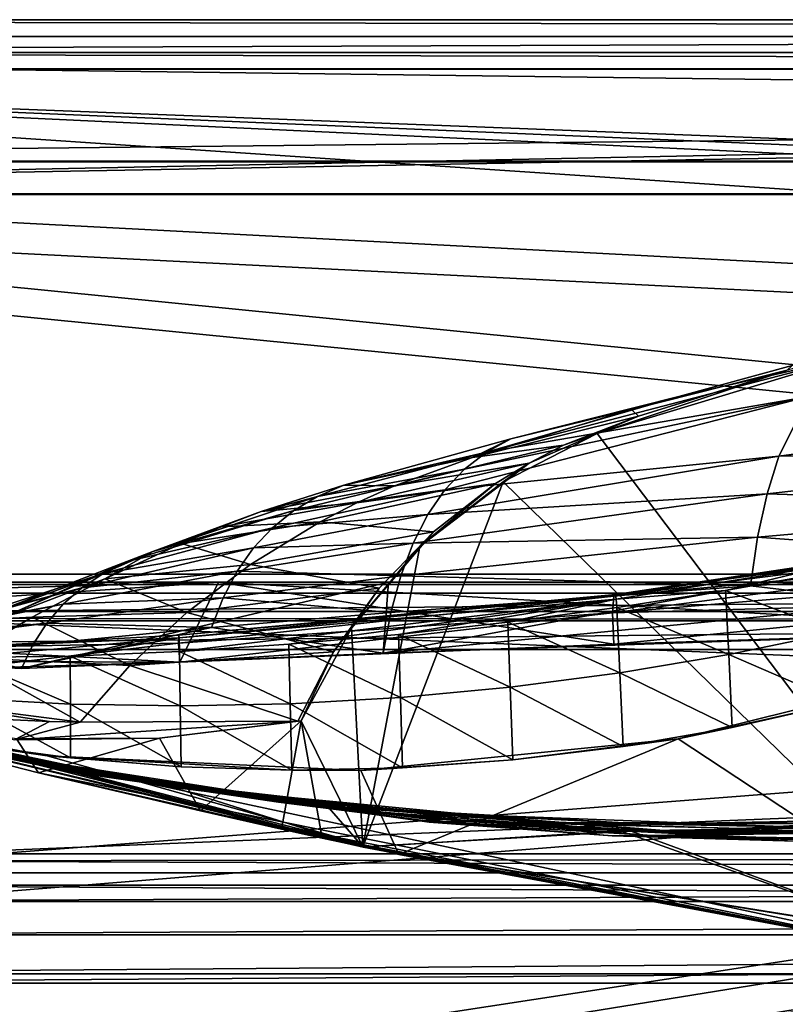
# Model space of a CAD drawing. Header units: metres. Extents: x 0 to 804, y -808 to 0.
# Tile 87 of 122: x 129 to 199, y -90 to 0. Entities that reach past the tile are written whole.
import ezdxf

# ---------------------------------------------------------------- set-up
doc = ezdxf.new("R2010")
doc.units = ezdxf.units.M

msp = doc.modelspace()

# ---------------------------------------------------------------- linework, layer by layer
at = {"layer": 'None0'}
for points in [[(743.104004, -37.838261, 2063.059814), (745.330872, -34.448139, 2063.059814), (34.402058, -4.519207, 2063.059814)], [(745.330872, -34.448139, 2063.059814), (748.720947, -32.221325, 2063.059814), (34.402058, -4.519207, 2063.059814)], [(34.402058, -4.519207, 2063.059814), (748.720947, -32.221325, 2063.059814), (788.402039, -4.519207, 2063.059814)], [(34.402058, -4.519207, 2063.059814), (64.544334, -51.518902, 2063.059814), (737.401917, -51.518902, 2063.059814)], [(743.104004, -37.838261, 2063.059814), (34.402058, -4.519207, 2063.059814), (737.401917, -51.518902, 2063.059814)], [(788.402039, -4.519207, 163.059708), (748.720947, -32.221325, 163.059708), (34.402058, -4.519207, 163.059708)], [(748.720947, -32.221325, 163.059708), (745.330872, -34.448139, 163.059708), (34.402058, -4.519207, 163.059708)], [(34.402058, -4.519207, 163.059708), (745.330872, -34.448139, 163.059708), (743.104004, -37.838261, 163.059708)], [(34.402058, -4.519207, 163.059708), (743.104004, -37.838261, 163.059708), (737.401917, -51.518902, 163.059708)], [(737.401917, -51.518902, 163.059708), (64.544334, -51.518902, 163.059708), (34.402058, -4.519207, 163.059708)], [(788.402039, -4.519207, 163.059708), (34.402058, -4.519207, 163.059708), (788.402039, -4.519207, 173.920044)], [(34.402058, -4.519207, 163.059708), (34.402058, -4.519207, 2063.059814), (788.402039, -4.519207, 173.920044)], [(788.402039, -4.519207, 173.920044), (34.402058, -4.519207, 2063.059814), (788.402039, -4.519207, 2051.920166)], [(34.402058, -4.519207, 2063.059814), (788.402039, -4.519207, 2063.059814), (788.402039, -4.519207, 2051.920166)], [(218.649078, -26.763483, 1607.814331), (181.734879, -37.897289, 1607.522339), (218.58223, -86.707924, 1606.244751)], [(218.649078, -26.763483, 1607.814331), (199.112656, -32.082222, 1609.683472), (181.734879, -37.897289, 1607.522339)], [(189.200775, -34.494038, 1820.105103), (204.697021, -30.963556, 1821.230225), (171.586929, -39.607418, 1845.257935)], [(171.586929, -39.607418, 1845.257935), (204.697021, -30.963556, 1821.230225), (201.103622, -34.517273, 1874.442505)], [(199.558136, -31.681221, 1714.107422), (204.697021, -30.963556, 1821.230225), (189.200775, -34.494038, 1820.105103)], [(199.112656, -32.082222, 1609.683472), (185.511612, -36.309689, 1609.448242), (181.734879, -37.897289, 1607.522339)], [(184.868225, -35.696545, 1713.461182), (199.112656, -32.082222, 1609.683472), (199.558136, -31.681221, 1714.107422)], [(184.868225, -35.696545, 1713.461182), (199.558136, -31.681221, 1714.107422), (189.200775, -34.494038, 1820.105103)], [(185.511612, -36.309689, 1609.448242), (199.112656, -32.082222, 1609.683472), (184.868225, -35.696545, 1713.461182)], [(198.339661, -39.971333, 1927.494385), (167.797928, -43.065769, 1897.9552), (201.103622, -34.517273, 1874.442505)], [(201.103622, -34.517273, 1874.442505), (167.797928, -43.065769, 1897.9552), (169.583389, -41.164787, 1871.617065)], [(169.583389, -41.164787, 1871.617065), (171.586929, -39.607418, 1845.257935), (201.103622, -34.517273, 1874.442505)], [(173.80835, -38.383995, 1818.887329), (189.200775, -34.494038, 1820.105103), (171.586929, -39.607418, 1845.257935)], [(184.868225, -35.696545, 1713.461182), (189.200775, -34.494038, 1820.105103), (173.80835, -38.383995, 1818.887329)], [(230.716278, -35.62178, 1930.227783), (198.339661, -39.971333, 1927.494385), (201.103622, -34.517273, 1874.442505)], [(170.304321, -40.096661, 1712.764648), (185.511612, -36.309689, 1609.448242), (184.868225, -35.696545, 1713.461182)], [(170.304321, -40.096661, 1712.764648), (184.868225, -35.696545, 1713.461182), (173.80835, -38.383995, 1818.887329)], [(229.880264, -39.752583, 1956.806641), (198.339661, -39.971333, 1927.494385), (230.716278, -35.62178, 1930.227783)], [(178.657349, -38.9715, 1609.309448), (185.511612, -36.309689, 1609.448242), (170.304321, -40.096661, 1712.764648)], [(181.734879, -37.897289, 1607.522339), (185.511612, -36.309689, 1609.448242), (178.657349, -38.9715, 1609.309448)], [(170.304321, -40.096661, 1712.764648), (173.80835, -38.383995, 1818.887329), (158.525818, -42.630909, 1817.577148)], [(173.80835, -38.383995, 1818.887329), (171.586929, -39.607418, 1845.257935), (158.525818, -42.630909, 1817.577148)], [(181.734879, -37.897289, 1607.522339), (173.124451, -42.32756, 1607.405762), (218.58223, -86.707924, 1606.244751)], [(175.502197, -40.606678, 1609.231201), (173.124451, -42.32756, 1607.405762), (181.734879, -37.897289, 1607.522339)], [(178.657349, -38.9715, 1609.309448), (175.502197, -40.606678, 1609.231201), (181.734879, -37.897289, 1607.522339)], [(158.525818, -42.630909, 1817.577148), (171.586929, -39.607418, 1845.257935), (156.133255, -43.666676, 1843.809082)], [(171.586929, -39.607418, 1845.257935), (169.583389, -41.164787, 1871.617065), (156.133255, -43.666676, 1843.809082)], [(178.657349, -38.9715, 1609.309448), (170.304321, -40.096661, 1712.764648), (163.164429, -42.681469, 1712.397461)], [(175.502197, -40.606678, 1609.231201), (178.657349, -38.9715, 1609.309448), (163.164429, -42.681469, 1712.397461)], [(170.304321, -40.096661, 1712.764648), (158.525818, -42.630909, 1817.577148), (163.164429, -42.681469, 1712.397461)], [(167.797928, -43.065769, 1897.9552), (198.339661, -39.971333, 1927.494385), (166.230728, -45.321526, 1924.262939)], [(166.230728, -45.321526, 1924.262939), (198.339661, -39.971333, 1927.494385), (197.269211, -43.431789, 1953.928833)], [(198.339661, -39.971333, 1927.494385), (229.880264, -39.752583, 1956.806641), (197.269211, -43.431789, 1953.928833)], [(197.269211, -43.431789, 1953.928833), (229.880264, -39.752583, 1956.806641), (229.236099, -44.48011, 1983.284302)], [(167.797928, -43.065769, 1897.9552), (153.961945, -44.960941, 1870.038818), (169.583389, -41.164787, 1871.617065)], [(169.583389, -41.164787, 1871.617065), (153.961945, -44.960941, 1870.038818), (156.133255, -43.666676, 1843.809082)], [(172.435043, -42.487289, 1609.14502), (175.502197, -40.606678, 1609.231201), (159.715485, -44.246708, 1712.209229)], [(159.715485, -44.246708, 1712.209229), (175.502197, -40.606678, 1609.231201), (163.164429, -42.681469, 1712.397461)], [(172.435043, -42.487289, 1609.14502), (165.489548, -48.241413, 1607.252808), (175.502197, -40.606678, 1609.231201)], [(165.489548, -48.241413, 1607.252808), (173.124451, -42.32756, 1607.405762), (175.502197, -40.606678, 1609.231201)], [(218.58223, -86.707924, 1606.244751), (173.124451, -42.32756, 1607.405762), (160.287186, -75.761993, 1606.531372)], [(173.124451, -42.32756, 1607.405762), (165.489548, -48.241413, 1607.252808), (160.287186, -75.761993, 1606.531372)], [(163.164429, -42.681469, 1712.397461), (158.525818, -42.630909, 1817.577148), (150.988892, -45.048107, 1816.887207)], [(158.525818, -42.630909, 1817.577148), (156.133255, -43.666676, 1843.809082), (150.988892, -45.048107, 1816.887207)], [(163.164429, -42.681469, 1712.397461), (150.988892, -45.048107, 1816.887207), (159.715485, -44.246708, 1712.209229)], [(152.012085, -46.52438, 1896.258423), (167.797928, -43.065769, 1897.9552), (166.230728, -45.321526, 1924.262939)], [(167.797928, -43.065769, 1897.9552), (152.012085, -46.52438, 1896.258423), (153.961945, -44.960941, 1870.038818)], [(166.745529, -46.892799, 1608.953247), (172.435043, -42.487289, 1609.14502), (156.364456, -45.979488, 1712.017822)], [(156.364456, -45.979488, 1712.017822), (172.435043, -42.487289, 1609.14502), (159.715485, -44.246708, 1712.209229)], [(165.489548, -48.241413, 1607.252808), (172.435043, -42.487289, 1609.14502), (166.745529, -46.892799, 1608.953247)], [(150.988892, -45.048107, 1816.887207), (156.133255, -43.666676, 1843.809082), (141.072128, -48.696308, 1842.258301)], [(156.133255, -43.666676, 1843.809082), (153.961945, -44.960941, 1870.038818), (141.072128, -48.696308, 1842.258301)], [(196.406677, -47.386379, 1980.285522), (164.882019, -47.941971, 1950.531006), (197.269211, -43.431789, 1953.928833)], [(197.269211, -43.431789, 1953.928833), (164.882019, -47.941971, 1950.531006), (166.230728, -45.321526, 1924.262939)], [(229.236099, -44.48011, 1983.284302), (196.406677, -47.386379, 1980.285522), (197.269211, -43.431789, 1953.928833)], [(141.072128, -48.696308, 1842.258301), (153.961945, -44.960941, 1870.038818), (138.6828, -49.609951, 1868.349976)], [(153.961945, -44.960941, 1870.038818), (152.012085, -46.52438, 1896.258423), (138.6828, -49.609951, 1868.349976)], [(150.988892, -45.048107, 1816.887207), (141.072128, -48.696308, 1842.258301), (147.303604, -46.44994, 1816.533691)], [(156.364456, -45.979488, 1712.017822), (159.715485, -44.246708, 1712.209229), (147.303604, -46.44994, 1816.533691)], [(159.715485, -44.246708, 1712.209229), (150.988892, -45.048107, 1816.887207), (147.303604, -46.44994, 1816.533691)], [(228.783936, -49.804897, 2009.645752), (196.406677, -47.386379, 1980.285522), (229.236099, -44.48011, 1983.284302)], [(147.303604, -46.44994, 1816.533691), (143.684753, -47.959789, 1816.174194), (156.364456, -45.979488, 1712.017822)], [(143.684753, -47.959789, 1816.174194), (150.00325, -49.880222, 1711.625244), (156.364456, -45.979488, 1712.017822)], [(150.00325, -49.880222, 1711.625244), (166.745529, -46.892799, 1608.953247), (156.364456, -45.979488, 1712.017822)], [(164.882019, -47.941971, 1950.531006), (150.283875, -48.369328, 1922.460327), (166.230728, -45.321526, 1924.262939)], [(166.230728, -45.321526, 1924.262939), (150.283875, -48.369328, 1922.460327), (152.012085, -46.52438, 1896.258423)], [(138.6828, -49.609951, 1868.349976), (152.012085, -46.52438, 1896.258423), (136.516968, -50.712437, 1894.443481)], [(152.012085, -46.52438, 1896.258423), (150.283875, -48.369328, 1922.460327), (136.516968, -50.712437, 1894.443481)], [(141.072128, -48.696308, 1842.258301), (143.684753, -47.959789, 1816.174194), (147.303604, -46.44994, 1816.533691)], [(222.860779, -47.721725, 296.490479), (222.898468, -46.73032, 323.15799), (183.258057, -52.801323, 299.624786)], [(183.258057, -52.801323, 299.624786), (222.898468, -46.73032, 323.15799), (183.393112, -52.635166, 352.521271)], [(222.898468, -46.73032, 323.15799), (203.251266, -49.700634, 351.130951), (183.393112, -52.635166, 352.521271)], [(161.760727, -52.072578, 1608.739624), (166.745529, -46.892799, 1608.953247), (150.00325, -49.880222, 1711.625244)], [(159.251373, -55.726368, 1607.059204), (166.745529, -46.892799, 1608.953247), (161.760727, -52.072578, 1608.739624)], [(159.251373, -55.726368, 1607.059204), (165.489548, -48.241413, 1607.252808), (166.745529, -46.892799, 1608.953247)], [(164.882019, -47.941971, 1950.531006), (196.406677, -47.386379, 1980.285522), (163.751953, -50.930626, 1976.749756)], [(196.406677, -47.386379, 1980.285522), (195.752228, -51.836338, 2006.551758), (163.751953, -50.930626, 1976.749756)], [(222.82309, -49.135601, 269.879578), (222.860779, -47.721725, 296.490479), (183.258057, -52.801323, 299.624786)], [(228.783936, -49.804897, 2009.645752), (195.752228, -51.836338, 2006.551758), (196.406677, -47.386379, 1980.285522)], [(136.516968, -50.712437, 1894.443481), (150.283875, -48.369328, 1922.460327), (134.574814, -52.017284, 1920.532959)], [(150.283875, -48.369328, 1922.460327), (148.777481, -50.506771, 1948.636963), (134.574814, -52.017284, 1920.532959)], [(150.00325, -49.880222, 1711.625244), (143.684753, -47.959789, 1816.174194), (136.677246, -51.208717, 1815.437378)], [(136.677246, -51.208717, 1815.437378), (143.684753, -47.959789, 1816.174194), (141.072128, -48.696308, 1842.258301)], [(163.751953, -50.930626, 1976.749756), (148.777481, -50.506771, 1948.636963), (164.882019, -47.941971, 1950.531006)], [(148.777481, -50.506771, 1948.636963), (150.283875, -48.369328, 1922.460327), (164.882019, -47.941971, 1950.531006)], [(160.287186, -75.761993, 1606.531372), (165.489548, -48.241413, 1607.252808), (159.251373, -55.726368, 1607.059204)], [(141.072128, -48.696308, 1842.258301), (138.6828, -49.609951, 1868.349976), (127.053818, -54.876995, 1840.604492)], [(141.072128, -48.696308, 1842.258301), (127.053818, -54.876995, 1840.604492), (136.677246, -51.208717, 1815.437378)], [(183.258057, -52.801323, 299.624786), (183.123016, -54.332413, 246.911255), (222.82309, -49.135601, 269.879578)], [(183.123016, -54.332413, 246.911255), (222.785385, -50.970516, 243.334351), (222.82309, -49.135601, 269.879578)], [(138.6828, -49.609951, 1868.349976), (124.301689, -55.139194, 1866.549561), (127.053818, -54.876995, 1840.604492)], [(124.301689, -55.139194, 1866.549561), (138.6828, -49.609951, 1868.349976), (136.516968, -50.712437, 1894.443481)], [(144.1716, -54.292217, 1711.220215), (150.00325, -49.880222, 1711.625244), (136.677246, -51.208717, 1815.437378)], [(144.1716, -54.292217, 1711.220215), (161.760727, -52.072578, 1608.739624), (150.00325, -49.880222, 1711.625244)], [(183.393112, -52.635166, 352.521271), (203.251266, -49.700634, 351.130951), (203.320206, -49.907318, 377.763184)], [(183.393112, -52.635166, 352.521271), (203.320206, -49.907318, 377.763184), (183.460648, -53.066143, 379.019653)], [(183.460648, -53.066143, 379.019653), (203.320206, -49.907318, 377.763184), (193.482376, -52.280144, 404.968475)], [(203.320206, -49.907318, 377.763184), (203.38913, -50.50024, 404.421967), (193.482376, -52.280144, 404.968475)], [(228.783936, -49.804897, 2009.645752), (228.524063, -55.725853, 2035.875732), (195.752228, -51.836338, 2006.551758)], [(121.773773, -55.503994, 1892.509155), (136.516968, -50.712437, 1894.443481), (134.574814, -52.017284, 1920.532959)], [(121.773773, -55.503994, 1892.509155), (124.301689, -55.139194, 1866.549561), (136.516968, -50.712437, 1894.443481)], [(127.053818, -54.876995, 1840.604492), (130.029999, -54.704613, 1814.677612), (136.677246, -51.208717, 1815.437378)], [(136.677246, -51.208717, 1815.437378), (130.029999, -54.704613, 1814.677612), (144.1716, -54.292217, 1711.220215)], [(134.574814, -52.017284, 1920.532959), (148.777481, -50.506771, 1948.636963), (132.856522, -53.536606, 1946.612671)], [(148.777481, -50.506771, 1948.636963), (147.493134, -52.940704, 1974.780518), (132.856522, -53.536606, 1946.612671)], [(147.493134, -52.940704, 1974.780518), (148.777481, -50.506771, 1948.636963), (163.751953, -50.930626, 1976.749756)], [(162.840744, -54.289387, 2002.90979), (147.493134, -52.940704, 1974.780518), (163.751953, -50.930626, 1976.749756)], [(163.751953, -50.930626, 1976.749756), (195.752228, -51.836338, 2006.551758), (162.840744, -54.289387, 2002.90979)], [(222.747696, -53.224937, 216.863876), (222.785385, -50.970516, 243.334351), (183.123016, -54.332413, 246.911255)], [(193.482376, -52.280144, 404.968475), (203.38913, -50.50024, 404.421967), (203.664856, -56.101048, 511.163818)], [(737.401917, -51.518902, 163.059708), (396.130096, -51.518902, 182.490662), (64.544334, -51.518902, 163.059708)], [(396.130096, -51.518902, 182.490662), (312.807922, -51.518902, 184.444412), (64.544334, -51.518902, 163.059708)], [(64.544334, -51.518902, 163.059708), (312.807922, -51.518902, 184.444412), (229.716583, -51.518902, 189.861313)], [(229.716583, -51.518902, 189.861313), (147.070816, -51.518902, 198.713211), (64.544334, -51.518902, 163.059708)], [(147.070816, -51.518902, 198.713211), (65.081505, -51.518902, 210.95433), (64.544334, -51.518902, 163.059708)], [(64.544334, -51.518902, 2063.059814), (96.040176, -51.518902, 2019.916504), (162.643372, -51.518902, 2029.060913)], [(162.643372, -51.518902, 2029.060913), (229.516266, -51.518902, 2035.961548), (64.544334, -51.518902, 2063.059814)], [(229.516266, -51.518902, 2035.961548), (296.583313, -51.518902, 2040.610718), (64.544334, -51.518902, 2063.059814)], [(64.544334, -51.518902, 2063.059814), (296.583313, -51.518902, 2040.610718), (363.768707, -51.518902, 2043.003296)], [(363.768707, -51.518902, 2043.003296), (430.996582, -51.518902, 2043.136353), (64.544334, -51.518902, 2063.059814)], [(430.996582, -51.518902, 2043.136353), (737.401917, -51.518902, 2063.059814), (64.544334, -51.518902, 2063.059814)], [(65.081505, -51.518902, 210.95433), (147.070816, -51.518902, 198.713211), (74.816437, -53.439583, 209.318436)], [(102.809464, -61.850685, 659.694153), (68.923065, -52.161739, 659.947876), (163.565582, -76.462357, 619.508545)], [(163.565582, -76.462357, 619.508545), (68.923065, -52.161739, 659.947876), (106.49984, -62.839531, 619.151855)], [(101.840927, -61.594723, 1606.902344), (68.923065, -52.161739, 1607.149292), (160.31427, -75.767815, 1566.487305)], [(68.923065, -52.161739, 1607.149292), (102.839783, -61.859814, 1566.123047), (160.31427, -75.767815, 1566.487305)], [(147.070816, -51.518902, 198.713211), (84.384827, -55.76268, 207.758896), (74.816437, -53.439583, 209.318436)], [(143.543854, -58.829174, 199.168243), (84.384827, -55.76268, 207.758896), (147.070816, -51.518902, 198.713211)], [(162.643372, -51.518902, 2029.060913), (96.040176, -51.518902, 2019.916504), (129.047287, -59.41581, 2024.733398)], [(129.047287, -59.41581, 2024.733398), (96.040176, -51.518902, 2019.916504), (96.040306, -57.736118, 2019.916504)], [(119.470238, -55.986164, 1918.47937), (134.574814, -52.017284, 1920.532959), (132.856522, -53.536606, 1946.612671)], [(119.470238, -55.986164, 1918.47937), (121.773773, -55.503994, 1892.509155), (134.574814, -52.017284, 1920.532959)], [(162.148758, -58.017933, 2029.001343), (162.643372, -51.518902, 2029.060913), (129.047287, -59.41581, 2024.733398)], [(147.070816, -51.518902, 198.713211), (183.245438, -57.188892, 194.411057), (143.543854, -58.829174, 199.168243)], [(144.1716, -54.292217, 1711.220215), (157.601059, -57.888329, 1608.510132), (161.760727, -52.072578, 1608.739624)], [(229.716583, -51.518902, 189.861313), (223.037521, -55.894699, 190.447845), (147.070816, -51.518902, 198.713211)], [(223.037521, -55.894699, 190.447845), (183.245438, -57.188892, 194.411057), (147.070816, -51.518902, 198.713211)], [(157.601059, -57.888329, 1608.510132), (159.251373, -55.726368, 1607.059204), (161.760727, -52.072578, 1608.739624)], [(228.524063, -55.725853, 2035.875732), (229.516266, -51.518902, 2035.961548), (162.148758, -58.017933, 2029.001343)], [(229.516266, -51.518902, 2035.961548), (162.643372, -51.518902, 2029.060913), (162.148758, -58.017933, 2029.001343)], [(228.524063, -55.725853, 2035.875732), (162.148758, -58.017933, 2029.001343), (195.752228, -51.836338, 2006.551758)], [(195.752228, -51.836338, 2006.551758), (162.148758, -58.017933, 2029.001343), (162.840744, -54.289387, 2002.90979)], [(193.482376, -52.280144, 404.968475), (183.528168, -53.840488, 405.541626), (183.460648, -53.066143, 379.019653)], [(193.768616, -58.134949, 511.437469), (183.528168, -53.840488, 405.541626), (193.482376, -52.280144, 404.968475)], [(203.664856, -56.101048, 511.163818), (193.768616, -58.134949, 511.437469), (193.482376, -52.280144, 404.968475)], [(132.856522, -53.536606, 1946.612671), (147.493134, -52.940704, 1974.780518), (131.362335, -55.274868, 1972.676636)], [(147.493134, -52.940704, 1974.780518), (146.43103, -55.673351, 2000.883057), (131.362335, -55.274868, 1972.676636)], [(143.429596, -56.376179, 303.384949), (143.39592, -57.104183, 251.202225), (183.258057, -52.801323, 299.624786)], [(143.39592, -57.104183, 251.202225), (183.123016, -54.332413, 246.911255), (183.258057, -52.801323, 299.624786)], [(143.463272, -56.623337, 355.698334), (143.429596, -56.376179, 303.384949), (183.393112, -52.635166, 352.521271)], [(143.429596, -56.376179, 303.384949), (183.258057, -52.801323, 299.624786), (183.393112, -52.635166, 352.521271)], [(143.463272, -56.623337, 355.698334), (183.393112, -52.635166, 352.521271), (183.460648, -53.066143, 379.019653)], [(143.463272, -56.623337, 355.698334), (183.460648, -53.066143, 379.019653), (143.496948, -57.850334, 408.10022)], [(143.496948, -57.850334, 408.10022), (183.460648, -53.066143, 379.019653), (153.510666, -57.184345, 407.420715)], [(162.840744, -54.289387, 2002.90979), (146.43103, -55.673351, 2000.883057), (147.493134, -52.940704, 1974.780518)], [(183.460648, -53.066143, 379.019653), (163.529221, -56.293839, 406.767761), (153.510666, -57.184345, 407.420715)], [(163.529221, -56.293839, 406.767761), (183.460648, -53.066143, 379.019653), (173.539429, -55.178902, 406.141388)], [(183.460648, -53.066143, 379.019653), (183.528168, -53.840488, 405.541626), (173.539429, -55.178902, 406.141388)], [(117.391296, -56.598942, 1944.456543), (119.470238, -55.986164, 1918.47937), (132.856522, -53.536606, 1946.612671)], [(132.856522, -53.536606, 1946.612671), (131.362335, -55.274868, 1972.676636), (117.391296, -56.598942, 1944.456543)], [(173.539429, -55.178902, 406.141388), (183.528168, -53.840488, 405.541626), (183.798279, -59.808529, 511.724457)], [(183.123016, -54.332413, 246.911255), (183.245438, -57.188892, 194.411057), (222.747696, -53.224937, 216.863876)], [(183.245438, -57.188892, 194.411057), (223.037521, -55.894699, 190.447845), (222.747696, -53.224937, 216.863876)], [(183.528168, -53.840488, 405.541626), (193.768616, -58.134949, 511.437469), (183.798279, -59.808529, 511.724457)], [(127.053818, -54.876995, 1840.604492), (123.801773, -58.396191, 1813.895874), (130.029999, -54.704613, 1814.677612)], [(123.801773, -58.396191, 1813.895874), (138.950684, -59.135841, 1710.803101), (130.029999, -54.704613, 1814.677612)], [(130.029999, -54.704613, 1814.677612), (138.950684, -59.135841, 1710.803101), (144.1716, -54.292217, 1711.220215)], [(138.950684, -59.135841, 1710.803101), (157.601059, -57.888329, 1608.510132), (144.1716, -54.292217, 1711.220215)], [(143.39592, -57.104183, 251.202225), (143.543854, -58.829174, 199.168243), (183.123016, -54.332413, 246.911255)], [(143.543854, -58.829174, 199.168243), (183.245438, -57.188892, 194.411057), (183.123016, -54.332413, 246.911255)], [(162.148758, -58.017933, 2029.001343), (146.43103, -55.673351, 2000.883057), (162.840744, -54.289387, 2002.90979)], [(103.91658, -58.683949, 204.723343), (84.384827, -55.76268, 207.758896), (143.543854, -58.829174, 199.168243)], [(131.362335, -55.274868, 1972.676636), (115.537163, -57.347279, 1970.436768), (117.391296, -56.598942, 1944.456543)], [(115.537163, -57.347279, 1970.436768), (131.362335, -55.274868, 1972.676636), (130.092453, -57.234612, 1998.718994)], [(146.43103, -55.673351, 2000.883057), (129.047287, -59.41581, 2024.733398), (130.092453, -57.234612, 1998.718994)], [(162.148758, -58.017933, 2029.001343), (129.047287, -59.41581, 2024.733398), (146.43103, -55.673351, 2000.883057)], [(131.362335, -55.274868, 1972.676636), (146.43103, -55.673351, 2000.883057), (130.092453, -57.234612, 1998.718994)], [(159.251373, -55.726368, 1607.059204), (154.633942, -64.214348, 1606.83374), (160.287186, -75.761993, 1606.531372)], [(154.633942, -64.214348, 1606.83374), (159.251373, -55.726368, 1607.059204), (157.601059, -57.888329, 1608.510132)], [(173.773132, -61.118248, 512.02478), (163.529221, -56.293839, 406.767761), (173.539429, -55.178902, 406.141388)], [(183.798279, -59.808529, 511.724457), (173.773132, -61.118248, 512.02478), (173.539429, -55.178902, 406.141388)], [(133.501312, -58.293453, 408.806305), (123.533882, -58.424793, 409.539307), (143.463272, -56.623337, 355.698334)], [(123.533882, -58.424793, 409.539307), (123.559074, -57.460068, 305.499756), (143.463272, -56.623337, 355.698334)], [(143.463272, -56.623337, 355.698334), (123.559074, -57.460068, 305.499756), (143.429596, -56.376179, 303.384949)], [(123.559074, -57.460068, 305.499756), (143.39592, -57.104183, 251.202225), (143.429596, -56.376179, 303.384949)], [(133.501312, -58.293453, 408.806305), (143.463272, -56.623337, 355.698334), (143.496948, -57.850334, 408.10022)], [(153.510666, -57.184345, 407.420715), (163.529221, -56.293839, 406.767761), (163.712692, -62.061794, 512.338379)], [(163.529221, -56.293839, 406.767761), (173.773132, -61.118248, 512.02478), (163.712692, -62.061794, 512.338379)], [(203.664856, -56.101048, 511.163818), (203.979462, -62.564732, 617.173096), (193.768616, -58.134949, 511.437469)], [(130.092453, -57.234612, 1998.718994), (129.047287, -59.41581, 2024.733398), (113.908073, -58.234016, 1996.415771)], [(113.908073, -58.234016, 1996.415771), (115.537163, -57.347279, 1970.436768), (130.092453, -57.234612, 1998.718994)], [(123.559074, -57.460068, 305.499756), (123.721909, -59.402489, 201.845352), (143.39592, -57.104183, 251.202225)], [(123.721909, -59.402489, 201.845352), (143.543854, -58.829174, 199.168243), (143.39592, -57.104183, 251.202225)], [(153.636536, -62.637756, 512.665344), (143.496948, -57.850334, 408.10022), (153.510666, -57.184345, 407.420715)], [(163.712692, -62.061794, 512.338379), (153.636536, -62.637756, 512.665344), (153.510666, -57.184345, 407.420715)], [(129.047287, -59.41581, 2024.733398), (96.040306, -57.736118, 2019.916504), (113.908073, -58.234016, 1996.415771)], [(118.043243, -62.221737, 1813.09375), (134.40036, -64.322578, 1710.374756), (123.801773, -58.396191, 1813.895874)], [(133.515656, -62.687328, 513.359131), (123.508682, -62.118843, 513.726135), (123.533882, -58.424793, 409.539307)], [(133.515656, -62.687328, 513.359131), (123.533882, -58.424793, 409.539307), (133.501312, -58.293453, 408.806305)], [(123.801773, -58.396191, 1813.895874), (134.40036, -64.322578, 1710.374756), (138.950684, -59.135841, 1710.803101)], [(143.564301, -62.84586, 513.005615), (133.501312, -58.293453, 408.806305), (143.496948, -57.850334, 408.10022)], [(143.564301, -62.84586, 513.005615), (133.515656, -62.687328, 513.359131), (133.501312, -58.293453, 408.806305)], [(138.950684, -59.135841, 1710.803101), (154.328537, -64.24646, 1608.268555), (157.601059, -57.888329, 1608.510132)], [(153.636536, -62.637756, 512.665344), (143.564301, -62.84586, 513.005615), (143.496948, -57.850334, 408.10022)], [(154.328537, -64.24646, 1608.268555), (154.633942, -64.214348, 1606.83374), (157.601059, -57.888329, 1608.510132)], [(193.768616, -58.134949, 511.437469), (194.072372, -64.817017, 617.312622), (183.798279, -59.808529, 511.724457)], [(203.979462, -62.564732, 617.173096), (194.072372, -64.817017, 617.312622), (193.768616, -58.134949, 511.437469)], [(123.721909, -59.402489, 201.845352), (103.91658, -58.683949, 204.723343), (143.543854, -58.829174, 199.168243)], [(134.40036, -64.322578, 1710.374756), (154.328537, -64.24646, 1608.268555), (138.950684, -59.135841, 1710.803101)], [(216.586395, -59.037418, 619.052307), (189.124817, -65.864868, 619.231079), (203.979462, -62.564732, 617.173096)], [(216.586395, -59.037418, 619.052307), (221.425644, -87.165344, 619.788818), (189.124817, -65.864868, 619.231079)], [(183.798279, -59.808529, 511.724457), (184.088303, -66.559776, 617.437927), (173.773132, -61.118248, 512.02478)], [(194.072372, -64.817017, 617.312622), (184.088303, -66.559776, 617.437927), (183.798279, -59.808529, 511.724457)], [(100.489632, -61.249607, 1000.841492), (100.448204, -61.245594, 887.614563), (133.197281, -68.803368, 1000.864014)], [(100.448204, -61.245594, 887.614563), (133.113571, -68.822403, 887.675659), (133.197281, -68.803368, 1000.864014)], [(100.448204, -61.245594, 887.614563), (101.479385, -61.515125, 774.292114), (133.113571, -68.822403, 887.675659)], [(133.197281, -68.803368, 1000.864014), (118.433418, -65.698387, 1113.927246), (100.489632, -61.249607, 1000.841492)], [(173.773132, -61.118248, 512.02478), (174.012512, -67.795609, 617.549194), (163.712692, -62.061794, 512.338379)], [(184.088303, -66.559776, 617.437927), (174.012512, -67.795609, 617.549194), (173.773132, -61.118248, 512.02478)], [(103.584282, -62.058826, 660.920044), (135.175247, -69.137497, 774.361389), (101.479385, -61.515125, 774.292114)], [(101.479385, -61.515125, 774.292114), (135.175247, -69.137497, 774.361389), (133.113571, -68.822403, 887.675659)], [(160.31427, -75.767815, 1566.487305), (102.808197, -61.855579, 1606.895508), (101.840927, -61.594723, 1606.902344)], [(102.808197, -61.855579, 1606.895508), (130.600632, -68.96978, 1606.709229), (128.588333, -65.854683, 1606.805176)], [(130.600632, -68.96978, 1606.709229), (102.808197, -61.855579, 1606.895508), (160.31427, -75.767815, 1566.487305)], [(102.809464, -61.850685, 659.694153), (160.28714, -75.761986, 659.329895), (129.809753, -68.05233, 659.531982)], [(160.28714, -75.761986, 659.329895), (102.809464, -61.850685, 659.694153), (221.425644, -87.165344, 619.788818)], [(221.425644, -87.165344, 619.788818), (102.809464, -61.850685, 659.694153), (163.565582, -76.462357, 619.508545)], [(102.809464, -61.850685, 659.694153), (129.809753, -68.05233, 659.531982), (103.584282, -62.058826, 660.920044)], [(160.31427, -75.767815, 1566.487305), (102.839783, -61.859814, 1566.123047), (142.987244, -70.318871, 1566.34436)], [(142.987244, -70.318871, 1566.34436), (102.839783, -61.859814, 1566.123047), (116.92894, -65.360268, 1564.91333)], [(103.584282, -62.058826, 660.920044), (139.382553, -69.748291, 660.964905), (135.175247, -69.137497, 774.361389)], [(103.584282, -62.058826, 660.920044), (129.809753, -68.05233, 659.531982), (139.382553, -69.748291, 660.964905)], [(133.535767, -67.598076, 617.849365), (123.48568, -66.26413, 617.887756), (123.508682, -62.118843, 513.726135)], [(133.535767, -67.598076, 617.849365), (123.508682, -62.118843, 513.726135), (133.515656, -62.687328, 513.359131)], [(163.712692, -62.061794, 512.338379), (163.905365, -68.517815, 617.646057), (153.636536, -62.637756, 512.665344)], [(174.012512, -67.795609, 617.549194), (163.905365, -68.517815, 617.646057), (163.712692, -62.061794, 512.338379)], [(106.49984, -62.839531, 619.151855), (123.48568, -66.26413, 617.887756), (131.402786, -67.422646, 619.271851)], [(163.565582, -76.462357, 619.508545), (106.49984, -62.839531, 619.151855), (131.402786, -67.422646, 619.271851)], [(107.096214, -62.898582, 1339.614502), (133.200653, -68.506149, 1452.327759), (111.470955, -63.992874, 1452.292236)], [(126.650871, -67.25737, 1339.64624), (133.200653, -68.506149, 1452.327759), (107.096214, -62.898582, 1339.614502)], [(131.593887, -64.271217, 1714.006226), (118.043243, -62.221737, 1813.09375), (120.279526, -63.745556, 1713.610474)], [(134.40036, -64.322578, 1710.374756), (118.043243, -62.221737, 1813.09375), (131.593887, -64.271217, 1714.006226)], [(143.640366, -68.41922, 617.796265), (133.515656, -62.687328, 513.359131), (143.564301, -62.84586, 513.005615)], [(143.640366, -68.41922, 617.796265), (133.535767, -67.598076, 617.849365), (133.515656, -62.687328, 513.359131)], [(153.636536, -62.637756, 512.665344), (153.776733, -68.726135, 617.728394), (143.564301, -62.84586, 513.005615)], [(153.776733, -68.726135, 617.728394), (143.640366, -68.41922, 617.796265), (143.564301, -62.84586, 513.005615)], [(163.905365, -68.517815, 617.646057), (153.776733, -68.726135, 617.728394), (153.636536, -62.637756, 512.665344)], [(189.124817, -65.864868, 619.231079), (194.072372, -64.817017, 617.312622), (203.979462, -62.564732, 617.173096)], [(133.200653, -68.506149, 1452.327759), (141.369629, -70.067604, 1564.870239), (111.470955, -63.992874, 1452.292236)], [(141.369629, -70.067604, 1564.870239), (116.92894, -65.360268, 1564.91333), (111.470955, -63.992874, 1452.292236)], [(128.407867, -65.950554, 1608.008545), (131.593887, -64.271217, 1714.006226), (120.279526, -63.745556, 1713.610474)], [(128.407867, -65.950554, 1608.008545), (141.667358, -65.795189, 1606.763306), (154.328537, -64.24646, 1608.268555)], [(154.328537, -64.24646, 1608.268555), (134.40036, -64.322578, 1710.374756), (128.407867, -65.950554, 1608.008545)], [(134.40036, -64.322578, 1710.374756), (131.593887, -64.271217, 1714.006226), (128.407867, -65.950554, 1608.008545)], [(145.417068, -72.463768, 1606.617676), (154.633942, -64.214348, 1606.83374), (141.667358, -65.795189, 1606.763306)], [(141.667358, -65.795189, 1606.763306), (154.633942, -64.214348, 1606.83374), (154.328537, -64.24646, 1608.268555)], [(145.417068, -72.463768, 1606.617676), (152.845383, -74.13739, 1606.573853), (154.633942, -64.214348, 1606.83374)], [(152.845383, -74.13739, 1606.573853), (156.56459, -74.955826, 1606.55249), (154.633942, -64.214348, 1606.83374)], [(154.633942, -64.214348, 1606.83374), (156.56459, -74.955826, 1606.55249), (160.287186, -75.761993, 1606.531372)], [(189.124817, -65.864868, 619.231079), (184.088303, -66.559776, 617.437927), (194.072372, -64.817017, 617.312622)], [(141.369629, -70.067604, 1564.870239), (142.987244, -70.318871, 1566.34436), (116.92894, -65.360268, 1564.91333)], [(135.43512, -69.079552, 1113.927246), (118.433418, -65.698387, 1113.927246), (133.197281, -68.803368, 1000.864014)], [(135.43512, -69.079552, 1113.927246), (139.837708, -69.649979, 1226.865601), (118.433418, -65.698387, 1113.927246)], [(139.837708, -69.649979, 1226.865601), (121.729256, -66.321396, 1226.853516), (118.433418, -65.698387, 1113.927246)], [(128.588333, -65.854683, 1606.805176), (141.667358, -65.795189, 1606.763306), (128.407867, -65.950554, 1608.008545)], [(130.600632, -68.96978, 1606.709229), (141.667358, -65.795189, 1606.763306), (128.588333, -65.854683, 1606.805176)], [(130.600632, -68.96978, 1606.709229), (145.417068, -72.463768, 1606.617676), (141.667358, -65.795189, 1606.763306)], [(126.650871, -67.25737, 1339.64624), (121.729256, -66.321396, 1226.853516), (146.411972, -70.514069, 1339.677979)], [(121.729256, -66.321396, 1226.853516), (139.837708, -69.649979, 1226.865601), (146.411972, -70.514069, 1339.677979)], [(123.48568, -66.26413, 617.887756), (133.535767, -67.598076, 617.849365), (131.402786, -67.422646, 619.271851)], [(160.099365, -68.754608, 619.306763), (174.012512, -67.795609, 617.549194), (189.124817, -65.864868, 619.231079)], [(189.124817, -65.864868, 619.231079), (163.565582, -76.462357, 619.508545), (160.099365, -68.754608, 619.306763)], [(221.425644, -87.165344, 619.788818), (163.565582, -76.462357, 619.508545), (189.124817, -65.864868, 619.231079)], [(174.012512, -67.795609, 617.549194), (184.088303, -66.559776, 617.437927), (189.124817, -65.864868, 619.231079)], [(146.411972, -70.514069, 1339.677979), (155.161118, -71.6716, 1452.363159), (126.650871, -67.25737, 1339.64624)], [(155.161118, -71.6716, 1452.363159), (133.200653, -68.506149, 1452.327759), (126.650871, -67.25737, 1339.64624)], [(160.099365, -68.754608, 619.306763), (131.402786, -67.422646, 619.271851), (153.776733, -68.726135, 617.728394)], [(131.402786, -67.422646, 619.271851), (143.640366, -68.41922, 617.796265), (153.776733, -68.726135, 617.728394)], [(131.402786, -67.422646, 619.271851), (133.535767, -67.598076, 617.849365), (143.640366, -68.41922, 617.796265)], [(163.565582, -76.462357, 619.508545), (131.402786, -67.422646, 619.271851), (160.099365, -68.754608, 619.306763)], [(160.28714, -75.761986, 659.329895), (157.198456, -72.216576, 659.426086), (129.809753, -68.05233, 659.531982)], [(129.809753, -68.05233, 659.531982), (157.198456, -72.216576, 659.426086), (139.382553, -69.748291, 660.964905)], [(155.161118, -71.6716, 1452.363159), (166.070084, -73.121727, 1564.787598), (133.200653, -68.506149, 1452.327759)], [(166.070084, -73.121727, 1564.787598), (141.369629, -70.067604, 1564.870239), (133.200653, -68.506149, 1452.327759)], [(153.776733, -68.726135, 617.728394), (163.905365, -68.517815, 617.646057), (160.099365, -68.754608, 619.306763)], [(163.905365, -68.517815, 617.646057), (174.012512, -67.795609, 617.549194), (160.099365, -68.754608, 619.306763)], [(145.417068, -72.463768, 1606.617676), (130.600632, -68.96978, 1606.709229), (218.605759, -86.711723, 1566.773804)], [(218.605759, -86.711723, 1566.773804), (130.600632, -68.96978, 1606.709229), (160.31427, -75.767815, 1566.487305)], [(133.197281, -68.803368, 1000.864014), (133.113571, -68.822403, 887.675659), (166.463211, -73.426903, 1000.886475)], [(133.113571, -68.822403, 887.675659), (166.341888, -73.494339, 887.736755), (166.463211, -73.426903, 1000.886475)], [(135.175247, -69.137497, 774.361389), (166.341888, -73.494339, 887.736755), (133.113571, -68.822403, 887.675659)], [(152.576492, -71.660706, 1113.927246), (135.43512, -69.079552, 1113.927246), (133.197281, -68.803368, 1000.864014)], [(133.197281, -68.803368, 1000.864014), (166.463211, -73.426903, 1000.886475), (152.576492, -71.660706, 1113.927246)], [(139.382553, -69.748291, 660.964905), (169.442886, -73.640076, 774.430603), (135.175247, -69.137497, 774.361389)], [(135.175247, -69.137497, 774.361389), (169.442886, -73.640076, 774.430603), (166.341888, -73.494339, 887.736755)], [(158.086746, -72.051895, 1226.877686), (135.43512, -69.079552, 1113.927246), (152.576492, -71.660706, 1113.927246)], [(139.837708, -69.649979, 1226.865601), (135.43512, -69.079552, 1113.927246), (158.086746, -72.051895, 1226.877686)], [(139.382553, -69.748291, 660.964905), (175.757309, -73.863495, 661.095337), (169.442886, -73.640076, 774.430603)], [(139.382553, -69.748291, 660.964905), (157.198456, -72.216576, 659.426086), (175.757309, -73.863495, 661.095337)], [(146.411972, -70.514069, 1339.677979), (139.837708, -69.649979, 1226.865601), (166.315613, -72.657372, 1339.709717)], [(139.837708, -69.649979, 1226.865601), (158.086746, -72.051895, 1226.877686), (166.315613, -72.657372, 1339.709717)], [(142.987244, -70.318871, 1566.34436), (141.369629, -70.067604, 1564.870239), (166.070084, -73.121727, 1564.787598)], [(160.31427, -75.767815, 1566.487305), (142.987244, -70.318871, 1566.34436), (183.822235, -74.293457, 1566.444458)], [(183.822235, -74.293457, 1566.444458), (142.987244, -70.318871, 1566.34436), (166.070084, -73.121727, 1564.787598)], [(166.315613, -72.657372, 1339.709717), (177.267044, -73.476845, 1452.39856), (146.411972, -70.514069, 1339.677979)], [(177.267044, -73.476845, 1452.39856), (155.161118, -71.6716, 1452.363159), (146.411972, -70.514069, 1339.677979)], [(176.427658, -73.521729, 1226.889771), (158.086746, -72.051895, 1226.877686), (152.576492, -71.660706, 1113.927246)], [(166.463211, -73.426903, 1000.886475), (169.819855, -73.436516, 1113.927246), (152.576492, -71.660706, 1113.927246)], [(152.576492, -71.660706, 1113.927246), (169.819855, -73.436516, 1113.927246), (176.427658, -73.521729, 1226.889771)], [(177.267044, -73.476845, 1452.39856), (190.894943, -74.508598, 1564.665771), (155.161118, -71.6716, 1452.363159)], [(190.894943, -74.508598, 1564.665771), (166.070084, -73.121727, 1564.787598), (155.161118, -71.6716, 1452.363159)], [(186.296921, -73.681679, 1339.741455), (158.086746, -72.051895, 1226.877686), (176.427658, -73.521729, 1226.889771)], [(166.315613, -72.657372, 1339.709717), (158.086746, -72.051895, 1226.877686), (186.296921, -73.681679, 1339.741455)], [(152.845383, -74.13739, 1606.573853), (145.417068, -72.463768, 1606.617676), (218.605759, -86.711723, 1566.773804)], [(157.198456, -72.216576, 659.426086), (160.28714, -75.761986, 659.329895), (184.821991, -74.318321, 659.392456)], [(157.198456, -72.216576, 659.426086), (184.821991, -74.318321, 659.392456), (175.757309, -73.863495, 661.095337)], [(186.296921, -73.681679, 1339.741455), (199.432404, -73.916031, 1452.43396), (166.315613, -72.657372, 1339.709717)], [(199.432404, -73.916031, 1452.43396), (177.267044, -73.476845, 1452.39856), (166.315613, -72.657372, 1339.709717)], [(221.570923, -72.988396, 1452.46936), (186.296921, -73.681679, 1339.741455), (206.290909, -73.584869, 1339.773071)], [(199.432404, -73.916031, 1452.43396), (186.296921, -73.681679, 1339.741455), (221.570923, -72.988396, 1452.46936)], [(213.3797, -73.636658, 1228.516968), (226.48381, -72.34507, 1341.5625), (194.811569, -74.056267, 1226.901855)], [(194.811569, -74.056267, 1226.901855), (226.48381, -72.34507, 1341.5625), (206.290909, -73.584869, 1339.773071)], [(183.822235, -74.293457, 1566.444458), (166.070084, -73.121727, 1564.787598), (190.894943, -74.508598, 1564.665771)], [(166.463211, -73.426903, 1000.886475), (166.341888, -73.494339, 887.736755), (183.090073, -74.727043, 887.767273)], [(166.341888, -73.494339, 887.736755), (169.442886, -73.640076, 774.430603), (183.090073, -74.727043, 887.767273)], [(200.053711, -75.076752, 1001.18335), (166.463211, -73.426903, 1000.886475), (183.090073, -74.727043, 887.767273)], [(166.463211, -73.426903, 1000.886475), (200.053711, -75.076752, 1001.18335), (187.127396, -74.402977, 1113.927246)], [(166.463211, -73.426903, 1000.886475), (187.127396, -74.402977, 1113.927246), (169.819855, -73.436516, 1113.927246)], [(183.090073, -74.727043, 887.767273), (169.442886, -73.640076, 774.430603), (186.703369, -74.707535, 774.46521)], [(169.442886, -73.640076, 774.430603), (175.757309, -73.863495, 661.095337), (186.703369, -74.707535, 774.46521)], [(169.819855, -73.436516, 1113.927246), (194.811569, -74.056267, 1226.901855), (176.427658, -73.521729, 1226.889771)], [(187.127396, -74.402977, 1113.927246), (194.811569, -74.056267, 1226.901855), (169.819855, -73.436516, 1113.927246)], [(186.703369, -74.707535, 774.46521), (175.757309, -73.863495, 661.095337), (194.047882, -74.567749, 661.192566)], [(175.757309, -73.863495, 661.095337), (184.821991, -74.318321, 659.392456), (194.047882, -74.567749, 661.192566)], [(206.290909, -73.584869, 1339.773071), (186.296921, -73.681679, 1339.741455), (176.427658, -73.521729, 1226.889771)], [(176.427658, -73.521729, 1226.889771), (194.811569, -74.056267, 1226.901855), (206.290909, -73.584869, 1339.773071)], [(199.432404, -73.916031, 1452.43396), (215.766357, -74.224068, 1564.504517), (177.267044, -73.476845, 1452.39856)], [(215.766357, -74.224068, 1564.504517), (190.894943, -74.508598, 1564.665771), (177.267044, -73.476845, 1452.39856)], [(218.605759, -86.711723, 1566.773804), (183.822235, -74.293457, 1566.444458), (224.845917, -73.718735, 1566.402588)], [(224.845917, -73.718735, 1566.402588), (183.822235, -74.293457, 1566.444458), (215.766357, -74.224068, 1564.504517)], [(187.127396, -74.402977, 1113.927246), (204.55249, -74.548943, 1114.881104), (213.3797, -73.636658, 1228.516968)], [(187.127396, -74.402977, 1113.927246), (213.3797, -73.636658, 1228.516968), (194.811569, -74.056267, 1226.901855)], [(218.605759, -86.711723, 1566.773804), (156.56459, -74.955826, 1606.55249), (152.845383, -74.13739, 1606.573853)], [(160.28714, -75.761986, 659.329895), (218.582199, -86.707916, 659.043274), (184.821991, -74.318321, 659.392456)], [(218.605759, -86.711723, 1566.773804), (160.31427, -75.767815, 1566.487305), (183.822235, -74.293457, 1566.444458)], [(199.888687, -75.219269, 887.730896), (183.090073, -74.727043, 887.767273), (186.703369, -74.707535, 774.46521)], [(199.888687, -75.219269, 887.730896), (200.053711, -75.076752, 1001.18335), (183.090073, -74.727043, 887.767273)], [(215.766357, -74.224068, 1564.504517), (183.822235, -74.293457, 1566.444458), (190.894943, -74.508598, 1564.665771)], [(184.821991, -74.318321, 659.392456), (218.582199, -86.707916, 659.043274), (212.52594, -74.353897, 659.36676)], [(184.821991, -74.318321, 659.392456), (212.52594, -74.353897, 659.36676), (194.047882, -74.567749, 661.192566)], [(194.047882, -74.567749, 661.192566), (212.345871, -74.367699, 661.310913), (186.703369, -74.707535, 774.46521)], [(212.345871, -74.367699, 661.310913), (203.854187, -74.991562, 777.186401), (186.703369, -74.707535, 774.46521)], [(186.703369, -74.707535, 774.46521), (203.854187, -74.991562, 777.186401), (203.557556, -75.011635, 782.752502)], [(203.557556, -75.011635, 782.752502), (199.888687, -75.219269, 887.730896), (186.703369, -74.707535, 774.46521)], [(200.053711, -75.076752, 1001.18335), (204.55249, -74.548943, 1114.881104), (187.127396, -74.402977, 1113.927246)], [(194.047882, -74.567749, 661.192566), (212.52594, -74.353897, 659.36676), (212.345871, -74.367699, 661.310913)], [(160.287186, -75.761993, 1606.531372), (156.56459, -74.955826, 1606.55249), (218.605759, -86.711723, 1566.773804)], [(218.582199, -86.707916, 659.043274), (160.28714, -75.761986, 659.329895), (280.103149, -94.914627, 619.99176)], [(280.103149, -94.914627, 619.99176), (160.28714, -75.761986, 659.329895), (221.425644, -87.165344, 619.788818)], [(218.58223, -86.707924, 1606.244751), (160.287186, -75.761993, 1606.531372), (277.738068, -94.656601, 1566.981934)], [(277.738068, -94.656601, 1566.981934), (160.287186, -75.761993, 1606.531372), (218.605759, -86.711723, 1566.773804)]]:
    msp.add_3dface(points, dxfattribs=at)
at = {"layer": 'None012311'}
for points in [[(804.032654, 0), (0, 0), (802.505432, -1.527202, 175)], [(0, 0), (1.527202, -1.527202, 175), (802.505432, -1.527202, 175)], [(804.032654, 0), (3.000114, -3.000114), (0, 0)], [(801.032532, -3.000114), (3.000114, -3.000114), (804.032654, 0)], [(1.527202, -1.527202, 175), (20.92194, -15.961353, 175), (802.505432, -1.527202, 175)], [(20.92194, -15.961353, 175), (783.111084, -15.961353, 175), (802.505432, -1.527202, 175)], [(801.032532, -3.000114), (799.531494, -4.501135, 172), (3.000114, -3.000114)], [(799.531494, -4.501135, 172), (4.501135, -4.501135, 172), (3.000114, -3.000114)], [(4.501135, -4.501135, 172), (799.531494, -4.501135, 172), (20.92194, -12.961353, 172)], [(20.92194, -12.961353, 172), (799.531494, -4.501135, 172), (783.111084, -12.961353, 172)], [(783.111084, -12.961353, 160.059708), (20.92194, -12.961353, 160.059708), (783.111084, -12.961353, 172)], [(20.92194, -12.961353, 160.059708), (20.92194, -12.961353, 172), (783.111084, -12.961353, 172)], [(783.111084, -12.961353, 160.059708), (742.463989, -50.772301, 160.059708), (20.92194, -12.961353, 160.059708)], [(742.463989, -50.772301, 160.059708), (61.568443, -50.772301, 160.059708), (20.92194, -12.961353, 160.059708)], [(783.111084, -15.961353, 163.059708), (20.92194, -15.961353, 163.059708), (744.424927, -52.504349, 163.059708)], [(744.424927, -52.504349, 163.059708), (20.92194, -15.961353, 163.059708), (59.607487, -52.50436, 163.059708)], [(783.111084, -15.961353, 175), (20.92194, -15.961353, 175), (783.111084, -15.961353, 163.059708)], [(20.92194, -15.961353, 175), (20.92194, -15.961353, 163.059708), (783.111084, -15.961353, 163.059708)], [(61.568443, -50.772301, 160.059708), (742.463989, -50.772301, 160.059708), (119.574158, -76.38961, 115.689217)], [(742.463989, -50.772301, 160.059708), (684.458252, -76.38961, 115.689217), (119.574158, -76.38961, 115.689217)], [(744.424927, -52.504349, 163.059708), (59.607487, -52.50436, 163.059708), (686.379944, -78.139015, 118.659142)], [(59.607487, -52.50436, 163.059708), (117.652519, -78.139023, 118.659142), (686.379944, -78.139015, 118.659142)], [(119.574158, -76.38961, 115.689217), (684.458252, -76.38961, 115.689217), (109.867622, -77.02533, 115.678123)], [(684.458252, -76.38961, 115.689217), (703.621582, -79.268166, 115.638969), (109.867622, -77.02533, 115.678123)], [(109.867622, -77.02533, 115.678123), (703.621582, -79.268166, 115.638969), (100.410873, -79.268166, 115.638969)], [(686.379944, -78.139015, 118.659142), (100.201073, -80.766518, 118.613274), (703.83136, -80.766518, 118.613274)], [(686.379944, -78.139015, 118.659142), (117.652519, -78.139023, 118.659142), (100.201073, -80.766518, 118.613274)], [(100.410873, -79.268166, 115.638969), (710.611755, -82.567039, 115.58139), (87.382919, -87.384155, 115.497307)], [(703.621582, -79.268166, 115.638969), (710.611755, -82.567039, 115.58139), (100.410873, -79.268166, 115.638969)], [(100.201073, -80.766518, 118.613274), (93.777161, -83.799568, 118.560333), (703.83136, -80.766518, 118.613274)], [(703.83136, -80.766518, 118.613274), (93.777161, -83.799568, 118.560333), (710.25531, -83.799576, 118.560333)], [(710.611755, -82.567039, 115.58139), (716.649536, -87.384163, 115.497307), (87.382919, -87.384155, 115.497307)], [(93.777161, -83.799568, 118.560333), (88.228447, -88.227318, 118.483047), (710.25531, -83.799576, 118.560333)], [(710.25531, -83.799576, 118.560333), (88.228447, -88.227318, 118.483047), (715.804016, -88.227333, 118.483047)], [(87.382919, -87.384155, 115.497307), (716.649536, -87.384163, 115.497307), (82.673126, -93.629784, 115.38829)], [(716.649536, -87.384163, 115.497307), (721.359314, -93.629791, 115.38829), (82.673126, -93.629784, 115.38829)], [(88.228447, -88.227318, 118.483047), (83.897881, -93.96769, 118.382851), (715.804016, -88.227333, 118.483047)], [(715.804016, -88.227333, 118.483047), (83.897881, -93.96769, 118.382851), (720.134583, -93.967705, 118.382851)]]:
    msp.add_3dface(points, dxfattribs=at)
at = {"layer": 'None012312'}
for points in [[(0.016332, -0.01608, 2051), (804.016357, -0.01608, 2051), (16.016333, -16.016081, 2051)], [(804.016357, -0.01608, 2111.02002), (0.016332, -0.01608, 2111.02002), (3.016332, -3.01608, 2111.02002)], [(804.016357, -0.01608, 2051), (0.016332, -0.01608, 2051), (804.016357, -0.01608, 2111.02002)], [(0.016332, -0.01608, 2051), (0.016332, -0.01608, 2111.02002), (804.016357, -0.01608, 2111.02002)], [(801.016357, -3.01608, 2111.02002), (804.016357, -0.01608, 2111.02002), (3.016332, -3.01608, 2111.02002)], [(804.016357, -0.01608, 2051), (788.016357, -16.016081, 2051), (16.016333, -16.016081, 2051)], [(801.016357, -3.01608, 2053.855957), (3.016332, -3.01608, 2053.855957), (791.016357, -13.01608, 2053.855957)], [(3.016332, -3.01608, 2053.855957), (13.016333, -13.01608, 2053.855957), (791.016357, -13.01608, 2053.855957)], [(801.016357, -3.01608, 2111.02002), (3.016332, -3.01608, 2111.02002), (801.016357, -3.01608, 2053.855957)], [(3.016332, -3.01608, 2111.02002), (3.016332, -3.01608, 2053.855957), (801.016357, -3.01608, 2053.855957)], [(51.714352, -51.7141, 2065.280029), (402.016327, -51.7141, 2065.280029), (13.016333, -13.01608, 2065.280029)], [(13.016333, -13.01608, 2065.280029), (402.016327, -51.7141, 2065.280029), (791.016357, -13.01608, 2065.280029)], [(13.016333, -13.01608, 2065.280029), (791.016357, -13.01608, 2065.280029), (13.016333, -13.01608, 2053.855957)], [(791.016357, -13.01608, 2065.280029), (791.016357, -13.01608, 2053.855957), (13.016333, -13.01608, 2053.855957)], [(788.016357, -16.016081, 2063.023926), (16.016333, -16.016081, 2063.023926), (788.016357, -16.016081, 2051)], [(16.016333, -16.016081, 2063.023926), (16.016333, -16.016081, 2051), (788.016357, -16.016081, 2051)], [(788.016357, -16.016081, 2063.023926), (402.016327, -54.184956, 2063.023926), (16.016333, -16.016081, 2063.023926)], [(402.016327, -54.184956, 2063.023926), (54.185207, -54.184956, 2063.023926), (16.016333, -16.016081, 2063.023926)], [(51.714352, -51.7141, 2065.280029), (54.775116, -54.774864, 2076.154541), (402.016327, -51.7141, 2065.280029)], [(54.775116, -54.774864, 2076.154541), (402.016327, -55.057472, 2077.158691), (402.016327, -51.7141, 2065.280029)], [(54.185207, -54.184956, 2063.023926), (402.016327, -54.184956, 2063.023926), (57.672894, -57.672642, 2075.415527)], [(54.775116, -54.774864, 2076.154541), (55.057724, -55.057472, 2077.158691), (402.016327, -55.057472, 2077.158691)], [(402.016327, -54.184956, 2063.023926), (402.016327, -57.672642, 2075.415527), (57.672894, -57.672642, 2075.415527)], [(55.057724, -55.057472, 2077.158691), (61.669197, -81.4142, 2094.728027), (402.016327, -55.057472, 2077.158691)], [(61.669197, -81.4142, 2094.728027), (70.80912, -105.854668, 2111.02002), (402.016327, -55.057472, 2077.158691)], [(402.016327, -55.057472, 2077.158691), (70.80912, -105.854668, 2111.02002), (72.002686, -108.50338, 2112.785645)], [(72.002686, -108.50338, 2112.785645), (85.651848, -133.437515, 2129.406738), (402.016327, -55.057472, 2077.158691)], [(85.651848, -133.437515, 2129.406738), (102.280708, -155.085602, 2143.837158), (402.016327, -55.057472, 2077.158691)], [(402.016327, -55.057472, 2077.158691), (102.280708, -155.085602, 2143.837158), (183.243256, -194.333832, 2170)], [(402.016327, -194.333832, 2170), (402.016327, -55.057472, 2077.158691), (183.243256, -194.333832, 2170)], [(402.016327, -57.672642, 2075.415527), (64.421242, -84.938629, 2093.59082), (57.672894, -57.672642, 2075.415527)], [(74.374367, -111.085007, 2111.02002), (64.421242, -84.938629, 2093.59082), (402.016327, -57.672642, 2075.415527)], [(74.513, -111.387764, 2111.221924), (74.374367, -111.085007, 2111.02002), (402.016327, -57.672642, 2075.415527)], [(402.016327, -57.672642, 2075.415527), (87.85331, -135.757248, 2127.466553), (74.513, -111.387764, 2111.221924)], [(104.10688, -156.916733, 2141.571289), (87.85331, -135.757248, 2127.466553), (402.016327, -57.672642, 2075.415527)], [(183.243256, -195.279739, 2167.144043), (104.10688, -156.916733, 2141.571289), (402.016327, -57.672642, 2075.415527)], [(402.016327, -57.672642, 2075.415527), (402.016327, -195.279739, 2167.144043), (183.243256, -195.279739, 2167.144043)]]:
    msp.add_3dface(points, dxfattribs=at)

doc.saveas('drawing.dxf')
